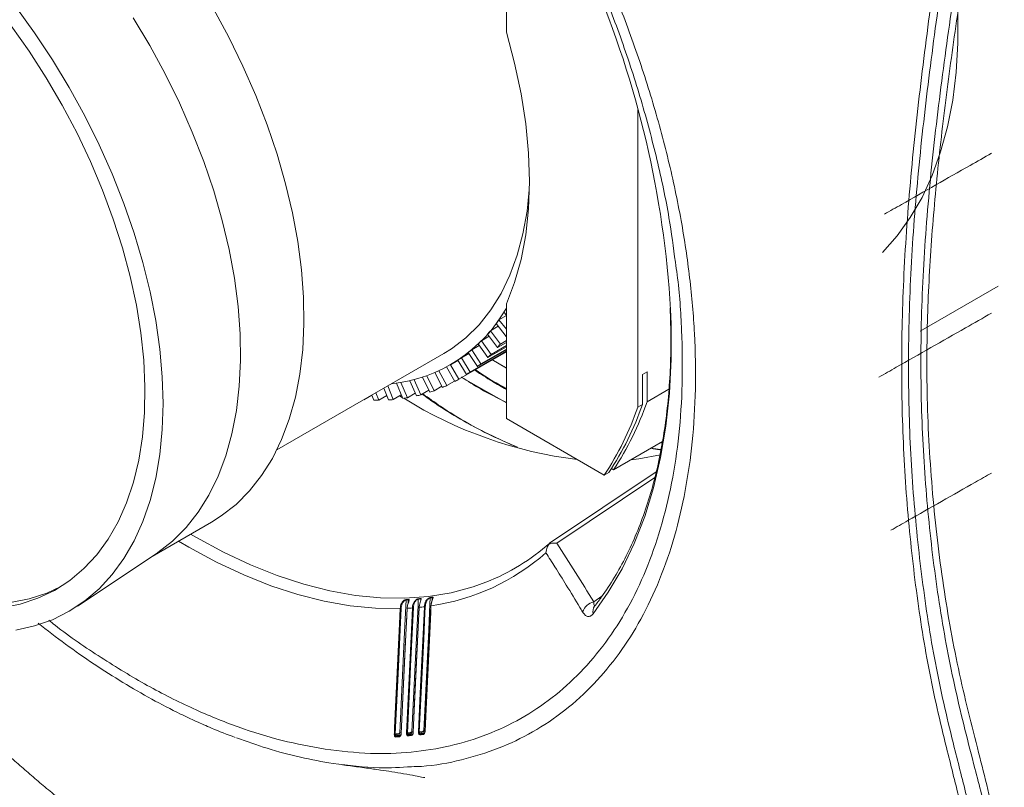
# Model space of a CAD drawing. Header units: millimetres. Extents: x 0 to 1118, y 0 to 864.
# Tile 149 of 248: x 730 to 767, y 101 to 130. Entities that reach past the tile are written whole.
import ezdxf

# ---------------------------------------------------------------- set-up
doc = ezdxf.new("R2010")
doc.units = ezdxf.units.MM

msp = doc.modelspace()

# ---------------------------------------------------------------- linework, layer by layer
at = {"color": 7, "linetype": 'Continuous', "lineweight": 15}
for p, q in [((748.183, 134.149), (748.183, 129.759)), ((753.221, 115.405), (753.221, 126.785)), ((767.024, 120.037), (764.038, 118.313)), ((748.183, 114.961), (748.183, 119.351)), ((748.183, 118.909), (747.893, 118.741)), ((748.183, 118.928), (748.09, 119.039)), ((747.87, 118.495), (747.573, 118.324)), ((748.179, 118.103), (747.789, 118.598)), ((747.893, 118.741), (748.183, 118.38)), ((747.521, 118.112), (747.227, 117.943)), ((747.838, 117.682), (747.461, 118.193)), ((747.573, 118.324), (747.955, 117.818)), ((748.179, 118.103), (748.183, 118.106)), ((747.146, 117.766), (746.856, 117.598)), ((747.469, 117.298), (747.106, 117.823)), ((747.227, 117.943), (747.595, 117.422)), ((747.469, 117.298), (748.183, 117.71)), ((747.595, 117.422), (748.183, 117.761)), ((747.838, 117.682), (748.183, 117.881)), ((747.955, 117.818), (748.183, 117.95)), ((739.387, 113.759), (745.788, 117.454)), ((746.36, 116.465), (748.183, 117.517)), ((746.748, 117.457), (746.459, 117.29)), ((746.654, 116.647), (748.183, 117.529)), ((747.074, 116.953), (746.726, 117.491)), ((746.797, 116.744), (748.183, 117.544)), ((746.856, 117.598), (747.209, 117.064)), ((747.074, 116.953), (748.183, 117.593)), ((747.209, 117.064), (748.183, 117.626)), ((746.209, 116.381), (745.893, 116.94)), ((746.327, 117.188), (746.038, 117.021)), ((746.038, 117.021), (746.038, 117.021)), ((746.038, 117.021), (746.36, 116.465)), ((746.654, 116.647), (746.321, 117.196)), ((746.459, 117.29), (746.797, 116.744)), ((745.131, 116.602), (745.417, 116.029)), ((745.741, 116.156), (745.443, 116.724)), ((745.595, 116.792), (745.899, 116.226)), ((753.398, 116.645), (753.574, 116.747)), ((753.398, 116.645), (753.398, 115.507)), ((753.574, 116.747), (753.574, 115.609)), ((743.645, 116.217), (743.849, 115.69)), ((744.212, 115.732), (743.971, 116.316)), ((744.143, 116.343), (744.39, 115.76)), ((744.741, 115.831), (744.48, 116.411)), ((744.646, 116.452), (744.913, 115.873)), ((745.251, 115.972), (744.971, 116.547)), ((745.417, 116.029), (745.717, 116.202)), ((745.899, 116.226), (746.199, 116.399)), ((742.719, 115.677), (743.035, 115.86)), ((743.102, 115.662), (743.034, 115.864)), ((743.189, 115.954), (743.292, 115.662)), ((743.292, 115.662), (743.603, 115.842)), ((743.665, 115.676), (743.494, 116.13)), ((743.849, 115.69), (744.156, 115.867)), ((744.196, 115.771), (744.095, 115.831)), ((744.39, 115.76), (744.694, 115.935)), ((744.913, 115.873), (745.215, 116.047)), ((753.574, 115.609), (754.41, 116.091)), ((742.717, 115.681), (742.719, 115.677)), ((753.221, 115.405), (753.398, 115.507)), ((748.183, 114.961), (751.932, 112.796)), ((752.285, 113), (754.16, 114.083)), ((754.149, 114.02), (754.071, 114.031)), ((753.921, 112.923), (749.838, 110.19)), ((752.109, 112.898), (751.932, 112.796)), ((752.206, 113.046), (752.285, 113)), ((734.609, 109.681), (736.881, 110.993)), ((731.747, 107.775), (734.762, 109.783)), ((744.153, 107.684), (743.924, 102.872)), ((744.118, 107.685), (744.123, 107.737)), ((744.157, 107.734), (744.153, 107.684)), ((744.618, 107.708), (744.39, 102.916)), ((744.62, 107.728), (744.618, 107.708)), ((744.845, 107.754), (744.843, 107.733)), ((745.301, 107.843), (745.296, 107.79)), ((743.924, 102.872), (743.926, 102.873)), ((743.999, 102.808), (743.957, 102.785)), ((744.148, 102.897), (744.148, 102.894)), ((744.154, 102.898), (744.154, 102.895)), ((744.39, 102.916), (744.39, 102.916)), ((744.463, 102.852), (744.422, 102.829)), ((744.422, 102.829), (744.559, 102.841)), ((744.61, 102.939), (744.61, 102.939)), ((744.847, 102.956), (744.847, 102.953)), ((744.919, 102.891), (744.878, 102.868)), ((745.063, 102.977), (745.063, 102.977))]:
    msp.add_line(p, q, dxfattribs=at)
at = {"color": 9, "linetype": 'Continuous', "lineweight": 15}
for p, q in [((748.183, 116.894), (747.626, 117.223)), ((747.629, 117.225), (748.183, 116.904)), ((748.183, 115.565), (746.456, 116.547)), ((753.712, 113.824), (754.107, 113.781)), ((753.869, 112.706), (750.116, 110.193)), ((744.416, 107.871), (744.423, 108.02)), ((745.338, 108), (745.343, 108.106)), ((751.53, 107.941), (751.847, 108.155)), ((744.097, 102.798), (744.12, 102.811)), ((744.097, 102.798), (744.11, 102.803)), ((744.559, 102.841), (744.581, 102.853)), ((744.559, 102.841), (744.572, 102.846)), ((745.014, 102.879), (745.034, 102.891)), ((745.014, 102.879), (745.026, 102.884))]:
    msp.add_line(p, q, dxfattribs=at)
at = {"color": 7, "linetype": 'Continuous', "lineweight": 15, "flags": 128}
for points in [[(763.013, 140.897), (763.152, 140.568), (763.659, 139.28), (764.107, 137.988), (764.495, 136.7), (764.821, 135.42), (765.084, 134.154), (765.282, 132.907), (765.415, 131.686), (765.481, 130.495), (765.481, 129.34), (765.415, 128.226), (765.282, 127.157), (765.084, 126.14), (764.821, 125.177), (764.495, 124.273), (764.107, 123.433), (763.659, 122.659), (763.152, 121.956), (762.589, 121.326)], [(729.387, 130.727), (730.107, 129.733), (730.79, 128.704), (731.432, 127.643), (732.03, 126.557), (732.58, 125.451), (733.08, 124.33), (733.528, 123.201), (733.92, 122.068), (734.256, 120.939), (734.533, 119.818), (734.75, 118.712), (734.906, 117.625), (734.999, 116.564), (735.031, 115.534), (734.999, 114.54), (734.906, 113.587), (734.75, 112.68), (734.533, 111.824), (734.256, 111.023), (733.92, 110.281), (733.528, 109.602), (733.08, 108.989), (732.58, 108.446), (732.03, 107.975), (731.432, 107.579), (730.79, 107.259), (730.107, 107.018), (729.387, 106.856)], [(736.959, 130.655), (737.549, 129.568), (738.091, 128.461), (738.583, 127.341), (739.02, 126.213), (739.402, 125.084), (739.726, 123.958), (739.99, 122.842), (740.194, 121.741), (740.336, 120.662), (740.415, 119.61), (740.43, 118.59), (740.383, 117.608), (740.273, 116.669), (740.1, 115.778), (739.866, 114.939), (739.571, 114.158), (739.218, 113.437), (738.808, 112.78), (738.344, 112.192), (737.827, 111.675), (737.26, 111.232), (736.881, 110.993)], [(733.892, 130.313), (734.528, 129.251), (735.118, 128.164), (735.66, 127.058), (736.152, 125.938), (736.589, 124.81), (736.971, 123.68), (737.295, 122.554), (737.559, 121.438), (737.763, 120.338), (737.905, 119.258), (737.983, 118.206), (737.999, 117.187), (737.952, 116.205), (737.842, 115.266), (737.669, 114.375), (737.435, 113.536), (737.14, 112.754), (736.787, 112.033), (736.377, 111.377), (735.912, 110.789), (735.395, 110.272), (734.829, 109.828), (734.762, 109.783)], [(729.209, 130.011), (729.903, 129.029), (730.557, 128.012), (731.168, 126.966), (731.734, 125.896), (732.25, 124.808), (732.715, 123.708), (733.125, 122.603), (733.478, 121.497), (733.773, 120.398), (734.008, 119.31), (734.181, 118.241), (734.291, 117.196), (734.339, 116.181), (734.323, 115.2), (734.244, 114.26), (734.102, 113.366), (733.898, 112.523), (733.633, 111.735), (733.309, 111.006), (732.927, 110.34), (732.489, 109.742), (731.999, 109.214), (731.457, 108.76), (730.868, 108.381), (730.235, 108.08), (729.561, 107.858), (728.849, 107.717)], [(748.183, 129.759), (748.498, 128.574), (748.746, 127.403), (748.924, 126.253), (749.031, 125.132), (749.067, 124.045), (749.031, 122.999), (748.924, 122.001), (748.746, 121.057), (748.498, 120.171), (748.183, 119.351)], [(749.063, 123.723), (748.976, 122.905), (748.818, 122.036), (748.599, 121.219), (748.32, 120.458), (747.982, 119.758), (747.586, 119.122), (747.136, 118.555), (746.634, 118.059), (746.082, 117.637), (745.788, 117.454)], [(754.094, 113.572), (753.255, 113.421), (752.954, 113.387)], [(731.113, 108.526), (730.577, 108.277), (729.903, 108.056), (729.192, 107.915)], [(744.345, 108.017), (744.334, 107.779), (744.286, 106.786), (744.103, 102.924)], [(744.81, 108.046), (744.799, 107.808), (744.751, 106.815), (744.568, 102.968)], [(745.267, 108.096), (745.256, 107.858), (745.209, 106.865), (745.025, 103.007)], [(743.89, 102.873), (743.892, 102.922), (743.901, 103.121), (743.939, 103.916), (744.09, 107.094), (744.118, 107.685)], [(743.926, 102.873), (744.049, 105.447), (744.157, 107.734)], [(744.377, 107.695), (744.329, 106.676), (744.149, 102.897)], [(744.383, 107.696), (744.368, 107.398), (744.312, 106.206), (744.154, 102.898)], [(744.355, 102.917), (744.357, 102.967), (744.367, 103.166), (744.405, 103.96), (744.556, 107.139), (744.583, 107.71)], [(744.39, 102.916), (744.513, 105.482), (744.62, 107.728)], [(744.838, 107.732), (744.678, 104.377), (744.61, 102.939)], [(744.843, 107.733), (744.841, 107.683), (744.832, 107.485), (744.794, 106.69), (744.642, 103.512), (744.615, 102.941)], [(744.812, 102.957), (744.826, 103.255), (744.883, 104.447), (745.003, 106.962), (745.003, 106.969), (745.041, 107.755)], [(744.84, 107.752), (744.84, 107.752), (744.841, 107.753), (744.842, 107.753), (744.845, 107.754)], [(745.076, 107.754), (745.064, 107.506), (745.017, 106.512), (744.847, 102.956)], [(745.291, 107.789), (745.115, 104.082), (745.063, 102.977)], [(745.296, 107.79), (745.294, 107.74), (745.284, 107.542), (745.247, 106.747), (745.096, 103.569), (745.068, 102.978)], [(744.154, 102.895), (744.151, 102.895), (744.15, 102.895), (744.149, 102.894), (744.149, 102.894)]]:
    msp.add_lwpolyline(points, dxfattribs=at)
at = {"color": 9, "linetype": 'Continuous', "lineweight": 15, "flags": 128}
for points in [[(754.477, 119.135), (754.496, 118.588), (754.496, 117.241), (754.428, 115.935), (754.292, 114.675), (754.088, 113.465), (753.818, 112.31), (753.482, 111.214), (753.081, 110.18), (752.616, 109.211), (752.09, 108.312), (751.504, 107.485)], [(736.084, 110.533), (736.308, 110.403), (737.346, 109.843), (738.379, 109.358), (739.406, 108.948), (740.42, 108.616), (741.42, 108.361), (742.402, 108.187), (743.361, 108.092), (744.294, 108.078), (745.199, 108.143), (746.072, 108.29), (746.909, 108.515), (747.398, 108.69)], [(744.118, 107.685), (743.172, 107.697), (742.2, 107.791), (741.206, 107.966), (740.192, 108.223), (739.163, 108.559), (738.123, 108.973), (737.075, 109.465), (736.022, 110.032), (735.623, 110.267)], [(744.377, 107.695), (744.377, 107.695), (744.378, 107.696), (744.38, 107.696), (744.383, 107.696)], [(744.838, 107.732), (744.838, 107.732), (744.839, 107.732), (744.841, 107.733), (744.843, 107.733)], [(745.291, 107.789), (745.291, 107.789), (745.292, 107.789), (745.294, 107.79), (745.296, 107.79)], [(744.149, 102.897), (744.149, 102.897), (744.15, 102.897), (744.152, 102.898), (744.154, 102.898)], [(744.615, 102.941), (744.612, 102.94), (744.611, 102.94), (744.61, 102.94), (744.61, 102.939)], [(745.068, 102.978), (745.065, 102.978), (745.064, 102.977), (745.063, 102.977), (745.063, 102.977)]]:
    msp.add_lwpolyline(points, dxfattribs=at)
at = {"color": 7, "linetype": 'Continuous', "lineweight": 15}
for centre, radius, start, end in [((716.457, 116.889), 38.086, 3.3808, 23.0475), ((743.146, 122.047), 5.79, 276.3228, 330.449), ((742.111, 122.788), 7.058, 327.909, 329.3758), ((742.52, 122.517), 6.566, 323.3631, 324.9024), ((742.833, 122.271), 6.168, 318.6134, 320.2182), ((743.052, 122.068), 5.869, 313.6878, 315.3462), ((743.028, 121.92), 6.411, 318.6135, 320.2178), ((743.199, 121.906), 5.651, 308.6225, 310.3237), ((743.257, 121.708), 6.098, 313.6882, 315.3465), ((743.269, 121.813), 5.534, 303.4673, 305.192), ((743.408, 121.542), 5.874, 308.623, 310.3235), ((743.486, 121.439), 5.745, 303.4668, 305.193), ((743.475, 121.469), 5.776, 293.0986, 294.8186), ((743.5, 121.418), 5.719, 298.274, 300.0047), ((743.347, 121.86), 6.189, 283.0206, 284.663), ((743.418, 121.614), 5.932, 287.9975, 289.6871), ((743.208, 123.187), 7.526, 269.191, 270.6324), ((743.228, 122.643), 6.981, 273.591, 275.1067), ((743.278, 122.203), 6.538, 278.2081, 279.7912), ((752.949, 129.792), 16.528, 238.2488, 262.8795), ((742.696, 119.173), 11.312, 326.3111, 341.0874), ((742.873, 119.275), 11.312, 326.3111, 341.0874), ((742.519, 119.071), 11.312, 326.3111, 341.0874), ((744.39, 116.338), 8.217, 291.4679, 311.6083), ((744.105, 116.157), 8.451, 278.1055, 311.439), ((744.372, 108.016), 0.0268, 136.5049, 177.5806), ((743.939, 118.373), 10.364, 272.2452, 272.6774), ((743.946, 118.39), 10.364, 272.2446, 272.6765), ((744.45, 108.019), 0.0267, 136.5442, 177.7457), ((744.836, 108.045), 0.0262, 136.745, 178.5761), ((743.968, 117.901), 9.891, 274.8862, 275.3325), ((743.979, 117.865), 9.837, 274.8852, 275.3338), ((744.913, 108.052), 0.0261, 136.7791, 178.7441), ((745.293, 108.096), 0.0256, 136.9449, 179.5707), ((744.017, 117.464), 9.452, 277.5989, 278.0601), ((744.02, 117.512), 9.482, 277.6005, 278.06), ((745.368, 108.106), 0.0255, 136.9818, 179.7392), ((751.669, 107.356), 0.602, 103.4372, 160.1759), ((744.129, 107.492), 0.193, 82.8518, 93.1756), ((744.127, 107.617), 0.12, 75.3748, 91.9323), ((743.812, 117.833), 10.153, 273.225, 274.3599), ((744.594, 107.518), 0.192, 82.812, 93.2807), ((744.592, 107.576), 0.154, 79.8341, 92.8614), ((743.847, 117.437), 9.756, 275.8621, 277.0276), ((745.052, 107.565), 0.19, 82.8599, 93.407), ((743.9, 102.681), 0.193, 82.8411, 93.2094), ((744.012, 102.896), 0.089, 195.4734, 261.3997), ((743.971, 102.765), 0.0242, 124.0102, 180.3738), ((744.142, 102.936), 0.167, 199.3246, 224.1999), ((744.111, 102.778), 0.0242, 123.8714, 180.2552), ((744.366, 102.727), 0.191, 82.8035, 93.3083), ((744.476, 102.94), 0.089, 195.4736, 261.3981), ((744.435, 102.808), 0.0243, 123.5435, 179.9853), ((744.616, 102.984), 0.176, 199.4585, 222.7813), ((744.573, 102.821), 0.0243, 123.411, 179.8701), ((744.823, 102.767), 0.19, 82.855, 93.3986), ((744.828, 102.796), 0.158, 82.947, 95.5872), ((744.931, 102.978), 0.088, 196.4847, 261.656), ((744.892, 102.848), 0.0244, 123.1151, 179.6029), ((745.084, 103.027), 0.187, 199.5737, 221.3872), ((745.027, 102.859), 0.0244, 122.9819, 179.4981)]:
    msp.add_arc(centre, radius, start, end, dxfattribs=at)
at = {"color": 9, "linetype": 'Continuous', "lineweight": 15}
msp.add_arc((751.853, 107.562), 0.357, 143.4589, 192.4161, dxfattribs=at)
at = {"color": 7, "linetype": 'Continuous', "lineweight": 15}
for points, knots in [([(766.907, 87.001), (766.901, 88.086), (766.89, 90.256), (766.712, 93.397), (766.41, 96.129), (765.99, 98.438), (765.539, 100.409), (764.955, 102.683), (764.33, 105.374), (763.839, 108.566), (763.494, 111.873), (763.316, 115.313), (763.325, 118.89), (763.518, 122.579), (763.878, 126.355), (764.272, 129.543), (764.706, 132.746), (765.157, 135.957), (765.659, 139.791), (766.048, 143.571), (766.303, 147.276), (766.489, 152.098), (766.689, 158.097), (766.822, 165.252), (766.897, 172.549), (766.903, 177.45), (766.907, 179.989)], [0, 0, 0, 0, 0.035045, 0.070105, 0.10512, 0.130191, 0.155282, 0.180374, 0.218413, 0.256428, 0.294535, 0.332636, 0.370773, 0.408913, 0.446895, 0.484887, 0.503818, 0.541689, 0.579556, 0.617077, 0.654595, 0.692267, 0.767768, 0.843286, 0.918818, 1, 1, 1, 1]), ([(768.26, 179.989), (768.249, 176.107), (768.227, 168.344), (768.08, 158.559), (767.751, 150.599), (767.275, 144.493), (766.613, 138.304), (765.862, 133.036), (765.216, 128.768), (764.811, 125.546), (764.498, 122.363), (764.308, 119.24), (764.271, 115.942), (764.443, 112.508), (764.837, 108.965), (765.42, 105.561), (766.194, 102.473), (766.952, 99.525), (767.51, 96.559), (767.93, 93.487), (768.205, 90.311), (768.242, 88.103), (768.26, 87)], [0, 0, 0, 0, 0.1240832, 0.2481611, 0.3106254, 0.3731393, 0.4356531, 0.4981172, 0.5303614, 0.5626588, 0.5949379, 0.6271635, 0.6593475, 0.699811, 0.7403545, 0.7809163, 0.821405, 0.85709, 0.8928532, 0.9286227, 0.9643473, 1, 1, 1, 1]), ([(767.26, 179.904), (767.257, 177.365), (767.25, 172.465), (767.175, 165.166), (767.041, 158.011), (766.843, 152.008), (766.654, 147.186), (766.39, 143.49), (765.986, 139.721), (765.467, 135.897), (765.003, 132.695), (764.557, 129.501), (764.152, 126.325), (763.783, 122.562), (763.586, 118.884), (763.577, 115.316), (763.763, 111.88), (764.119, 108.574), (764.622, 105.381), (765.253, 102.69), (765.848, 100.404), (766.313, 98.418), (766.746, 96.089), (767.057, 93.341), (767.237, 90.18), (767.26, 88.013), (767.26, 86.916), (767.26, 86.916)], [0, 0, 0, 0, 0.081202, 0.156754, 0.232297, 0.307829, 0.345526, 0.383107, 0.420692, 0.458581, 0.496474, 0.515394, 0.553325, 0.591248, 0.629292, 0.667333, 0.705348, 0.743368, 0.781301, 0.819257, 0.844395, 0.869532, 0.89465, 0.929742, 0.964878, 1, 1, 1, 1, 1]), ([(767.907, 86.916), (767.907, 86.916), (767.907, 87.504), (767.895, 89.259), (767.784, 92.132), (767.506, 95.089), (767.096, 97.55), (766.65, 99.584), (766.045, 101.891), (765.365, 104.55), (764.768, 107.691), (764.349, 110.969), (764.094, 114.366), (764.033, 117.895), (764.187, 121.546), (764.525, 125.284), (765.008, 129.077), (765.574, 132.895), (766.159, 136.715), (766.683, 140.512), (767.091, 144.259), (767.33, 147.928), (767.474, 151.544), (767.632, 156.347), (767.748, 161.131), (767.841, 167.05), (767.897, 172.916), (767.904, 177.575), (767.907, 179.904)], [0, 0, 0, 0, 0, 0.018828, 0.056516, 0.09419, 0.119338, 0.144506, 0.169672, 0.207636, 0.24559, 0.283516, 0.321545, 0.359568, 0.397587, 0.435615, 0.473502, 0.511309, 0.549117, 0.586826, 0.624527, 0.66218, 0.699931, 0.737684, 0.813217, 0.850987, 0.925488, 1, 1, 1, 1]), ([(754.659, 120.95), (754.584, 121.516), (754.414, 122.806), (753.971, 124.884), (753.368, 127.151), (752.625, 129.434), (751.752, 131.713), (750.749, 133.973), (749.626, 136.203), (748.393, 138.383), (747.059, 140.496), (745.63, 142.527), (744.115, 144.465), (742.53, 146.297), (740.885, 148.001), (739.323, 149.464), (738.299, 150.289), (737.852, 150.648)], [0, 0, 0, 0, 0.053536, 0.122101, 0.190912, 0.259723, 0.328288, 0.396895, 0.465748, 0.534601, 0.603209, 0.671861, 0.740758, 0.809655, 0.878306, 0.946944, 1, 1, 1, 1]), ([(762.664, 122.79), (762.883, 122.914), (763.102, 123.039), (763.321, 123.163), (764.196, 123.661), (765.072, 124.159), (765.946, 124.657), (766.22, 124.813), (766.493, 124.969), (766.766, 125.125)], [0, 0, 0, 0, 0.00375316, 0.00375316, 0.00375316, 0.01876581, 0.01876581, 0.01876581, 0.02345542, 0.02345542, 0.02345542, 0.02345542]), ([(754.46, 119.198), (754.473, 118.795), (754.499, 117.982), (754.469, 116.802), (754.388, 115.651), (754.252, 114.541), (754.062, 113.473), (753.819, 112.451), (753.524, 111.479), (753.177, 110.557), (752.78, 109.688), (752.333, 108.877), (751.922, 108.245), (751.655, 107.893), (751.566, 107.775)], [0, 0, 0, 0, 0.085779, 0.172669, 0.259545, 0.346417, 0.433294, 0.520192, 0.607133, 0.694144, 0.781259, 0.868518, 0.95596, 1, 1, 1, 1]), ([(762.455, 116.547), (762.677, 116.673), (762.898, 116.799), (763.119, 116.925), (764.004, 117.428), (764.889, 117.931), (765.774, 118.435), (766.104, 118.623), (766.435, 118.812), (766.766, 119.001)], [0.00000001, 0.00000001, 0.00000001, 0.00000001, 0.00379406, 0.00379406, 0.00379406, 0.01897032, 0.01897032, 0.01897032, 0.02464773, 0.02464773, 0.02464773, 0.02464773]), ([(748.183, 116.101), (748.061, 116.166), (747.648, 116.385), (747.233, 116.645), (746.941, 116.828)], [0, 0, 0, 0, 0.295824, 1, 1, 1, 1]), ([(762.917, 110.685), (763.133, 110.808), (763.349, 110.931), (763.565, 111.054), (764.429, 111.545), (765.292, 112.037), (766.155, 112.528), (766.359, 112.644), (766.562, 112.76), (766.766, 112.876)], [0, 0, 0, 0, 0.00370364, 0.00370364, 0.00370364, 0.01851818, 0.01851818, 0.01851818, 0.02201171, 0.02201171, 0.02201171, 0.02201171]), ([(749.698, 109.821), (749.698, 109.822), (749.704, 109.893), (749.732, 110.015), (749.795, 110.116), (749.821, 110.159)], [0, 0, 0, 0, 0.006742, 0.584071, 1, 1, 1, 1]), ([(749.821, 110.159), (749.866, 110.174), (749.914, 110.185), (750.013, 110.196), (750.065, 110.197), (750.116, 110.193)], [0, 0, 0, 0, 0.5, 0.5, 1, 1, 1, 1]), ([(749.821, 110.159), (749.823, 110.168), (749.826, 110.176), (749.834, 110.187), (749.84, 110.191), (749.847, 110.193)], [0, 0, 0, 0, 0.5, 0.5, 1, 1, 1, 1]), ([(751.104, 107.56), (751.07, 107.616), (750.864, 107.959), (750.513, 108.532), (750.077, 109.23), (749.814, 109.641), (749.698, 109.821)], [0, 0, 0, 0, 0.07348, 0.453335, 0.759747, 1, 1, 1, 1]), ([(744.123, 107.737), (744.127, 107.772), (744.135, 107.805), (744.157, 107.87), (744.172, 107.9), (744.212, 107.956), (744.238, 107.982), (744.282, 108.011), (744.298, 108.019), (744.327, 108.031), (744.341, 108.034), (744.352, 108.034)], [0, 0, 0, 0, 0.25, 0.25, 0.5, 0.5, 0.75, 0.75, 0.875, 0.875, 1, 1, 1, 1]), ([(744.345, 108.017), (744.335, 108.017), (744.322, 108.013), (744.296, 108.001), (744.283, 107.992), (744.246, 107.962), (744.226, 107.937), (744.195, 107.883), (744.184, 107.854), (744.167, 107.795), (744.161, 107.765), (744.157, 107.734)], [0, 0, 0, 0, 0.125, 0.125, 0.25, 0.25, 0.5, 0.5, 0.75, 0.75, 1, 1, 1, 1]), ([(744.43, 108.038), (744.438, 108.037), (744.446, 108.037), (744.456, 108.031), (744.462, 108.02), (744.458, 107.99), (744.438, 107.935), (744.4, 107.838), (744.389, 107.749), (744.383, 107.696)], [0, 0, 0, 0, 0.080722, 0.090174, 0.179464, 0.289987, 0.438434, 0.66597, 1, 1, 1, 1]), ([(744.426, 107.9), (744.428, 107.909), (744.436, 107.938), (744.447, 107.973), (744.45, 108.002), (744.443, 108.017), (744.432, 108.02), (744.424, 108.02), (744.423, 108.02)], [0, 0, 0, 0, 0.147493, 0.4453, 0.660599, 0.830578, 0.967672, 1, 1, 1, 1]), ([(744.585, 107.73), (744.588, 107.768), (744.594, 107.805), (744.615, 107.875), (744.629, 107.91), (744.669, 107.972), (744.695, 108.001), (744.742, 108.035), (744.759, 108.044), (744.79, 108.058), (744.805, 108.062), (744.817, 108.063)], [0, 0, 0, 0, 0.25, 0.25, 0.5, 0.5, 0.75, 0.75, 0.875, 0.875, 1, 1, 1, 1]), ([(744.81, 108.046), (744.799, 108.045), (744.786, 108.04), (744.758, 108.025), (744.744, 108.015), (744.705, 107.98), (744.685, 107.952), (744.654, 107.893), (744.643, 107.861), (744.627, 107.796), (744.622, 107.762), (744.62, 107.728)], [0, 0, 0, 0, 0.125, 0.125, 0.25, 0.25, 0.5, 0.5, 0.75, 0.75, 1, 1, 1, 1]), ([(744.894, 108.07), (744.906, 108.071), (744.914, 108.069), (744.923, 108.059), (744.923, 108.051), (744.919, 108.021), (744.907, 107.993), (744.884, 107.932), (744.872, 107.898), (744.854, 107.828), (744.848, 107.792), (744.845, 107.754)], [0, 0, 0, 0, 0.125, 0.125, 0.25, 0.25, 0.5, 0.5, 0.75, 0.75, 1, 1, 1, 1]), ([(744.892, 107.952), (744.894, 107.958), (744.901, 107.982), (744.91, 108.012), (744.913, 108.038), (744.905, 108.052), (744.893, 108.052), (744.887, 108.053)], [0, 0, 0, 0, 0.111021, 0.423852, 0.646396, 0.826372, 1, 1, 1, 1]), ([(745.041, 107.755), (745.043, 107.795), (745.048, 107.834), (745.068, 107.909), (745.082, 107.945), (745.122, 108.012), (745.148, 108.043), (745.196, 108.08), (745.213, 108.09), (745.246, 108.106), (745.262, 108.111), (745.274, 108.113)], [0, 0, 0, 0, 0.25, 0.25, 0.5, 0.5, 0.75, 0.75, 0.875, 0.875, 1, 1, 1, 1]), ([(745.267, 108.096), (745.26, 108.094), (745.245, 108.09), (745.216, 108.074), (745.181, 108.046), (745.138, 107.995), (745.091, 107.898), (745.082, 107.809), (745.076, 107.754)], [0, 0, 0, 0, 0.076953, 0.155603, 0.241538, 0.383245, 0.612228, 1, 1, 1, 1]), ([(745.366, 108.084), (745.366, 108.083), (745.366, 108.08), (745.361, 108.063), (745.349, 108.032), (745.326, 107.971), (745.304, 107.903), (745.299, 107.853), (745.297, 107.839)], [0, 0, 0, 0, 0.055027, 0.143294, 0.283149, 0.503915, 0.860262, 1, 1, 1, 1]), ([(745.349, 108.123), (745.36, 108.125), (745.368, 108.124), (745.376, 108.116), (745.378, 108.109), (745.374, 108.084), (745.364, 108.059), (745.343, 108.005), (745.332, 107.974), (745.313, 107.911), (745.306, 107.877), (745.301, 107.843)], [0, 0, 0, 0, 0.125, 0.125, 0.25, 0.25, 0.5, 0.5, 0.75, 0.75, 1, 1, 1, 1]), ([(745.365, 108.084), (745.366, 108.089), (745.366, 108.099), (745.361, 108.104), (745.353, 108.107), (745.347, 108.106), (745.343, 108.106)], [0, 0, 0, 0, 0.294127, 0.638109, 0.737909, 1, 1, 1, 1]), ([(759.424, 86.769), (759.334, 86.779), (759.152, 86.799), (758.879, 86.831), (758.606, 86.866), (758.332, 86.903), (758.057, 86.943), (757.781, 86.985), (757.505, 87.029), (757.229, 87.075), (756.952, 87.124), (756.674, 87.175), (756.396, 87.229), (756.117, 87.284), (755.837, 87.342), (755.557, 87.403), (754.996, 87.528), (754.152, 87.732), (753.019, 88.042), (751.879, 88.387), (750.351, 88.896), (748.427, 89.621), (746.488, 90.464), (744.932, 91.208), (743.763, 91.8), (742.592, 92.426), (741.635, 92.964), (740.893, 93.398), (740.365, 93.712), (739.838, 94.034), (739.311, 94.361), (738.785, 94.696), (738.258, 95.036), (737.732, 95.384), (737.207, 95.738), (736.681, 96.098), (736.156, 96.465), (735.633, 96.838), (735.109, 97.217), (734.587, 97.602), (734.066, 97.994), (733.545, 98.392), (733.025, 98.795), (732.507, 99.205), (731.989, 99.621), (731.472, 100.043), (730.957, 100.471), (730.443, 100.905), (729.93, 101.344), (729.419, 101.789), (728.91, 102.239), (728.401, 102.695), (727.895, 103.157), (727.389, 103.625), (726.886, 104.098), (726.384, 104.576), (725.885, 105.06), (725.387, 105.548), (724.892, 106.042), (724.398, 106.541), (723.906, 107.045), (723.58, 107.385), (723.417, 107.556)], [0, 0, 0, 0, 0.007954, 0.015906, 0.023856, 0.031805, 0.039754, 0.047701, 0.055649, 0.063597, 0.071544, 0.079493, 0.087442, 0.095393, 0.103346, 0.1113, 0.119256, 0.150993, 0.182712, 0.214432, 0.246171, 0.309622, 0.373077, 0.404815, 0.436535, 0.468254, 0.499992, 0.514286, 0.528574, 0.542858, 0.557139, 0.57142, 0.585701, 0.599985, 0.614273, 0.628568, 0.642861, 0.657148, 0.671431, 0.685712, 0.699992, 0.714274, 0.728559, 0.742848, 0.757144, 0.771436, 0.785722, 0.800005, 0.814286, 0.828566, 0.842849, 0.857134, 0.871424, 0.88572, 0.900011, 0.914297, 0.92858, 0.94286, 0.957141, 0.971423, 0.985709, 1, 1, 1, 1]), ([(744.84, 107.752), (744.839, 107.747), (744.839, 107.74), (744.839, 107.734), (744.839, 107.731)], [0, 0, 0, 0, 0.7014277, 1, 1, 1, 1]), ([(751.104, 107.56), (751.132, 107.513), (751.163, 107.474), (751.211, 107.429), (751.228, 107.417), (751.262, 107.398), (751.279, 107.391), (751.314, 107.383), (751.332, 107.382), (751.367, 107.385), (751.385, 107.391), (751.438, 107.415), (751.471, 107.444), (751.504, 107.485)], [0, 0, 0, 0, 0.25, 0.25, 0.375, 0.375, 0.5, 0.5, 0.625, 0.625, 0.75, 0.75, 1, 1, 1, 1]), ([(730.242, 107.119), (730.593, 106.849), (731.305, 106.3), (732.39, 105.548), (733.491, 104.846), (734.595, 104.208), (735.534, 103.72), (736.102, 103.455), (736.303, 103.362)], [0, 0, 0, 0, 0.175742, 0.356742, 0.537856, 0.719169, 0.900785, 1, 1, 1, 1]), ([(736.303, 103.362), (736.497, 103.275), (736.994, 103.051), (737.488, 102.864), (737.79, 102.749)], [0, 0, 0, 0, 0.389248, 1, 1, 1, 1]), ([(744.908, 102.965), (744.923, 102.967), (744.955, 102.973), (744.996, 102.989), (745.017, 103.002), (745.025, 103.007), (745.025, 103.007)], [0, 0, 0, 0, 0.326155, 0.715301, 0.991727, 1, 1, 1, 1]), ([(745.025, 103.007), (745.025, 103.007), (745.021, 102.994), (745.009, 102.966), (744.982, 102.928), (744.956, 102.911), (744.944, 102.904)], [0, 0, 0, 0, 0.008261, 0.284703, 0.673828, 1, 1, 1, 1]), ([(741.544, 101.75), (741.129, 101.823), (740.298, 101.969), (739.062, 102.3), (738.239, 102.596), (737.848, 102.736)], [0, 0, 0, 0, 0.3444683, 0.6889362, 1, 1, 1, 1]), ([(743.947, 102.764), (743.929, 102.763), (743.913, 102.776), (743.893, 102.817), (743.888, 102.845), (743.89, 102.873)], [0, 0, 0, 0, 0.5, 0.5, 1, 1, 1, 1]), ([(743.924, 102.872), (743.921, 102.85), (743.921, 102.829), (743.929, 102.804), (743.933, 102.796), (743.944, 102.786), (743.95, 102.784), (743.957, 102.785)], [0, 0, 0, 0, 0.5, 0.5, 0.75, 0.75, 1, 1, 1, 1]), ([(743.926, 102.873), (743.937, 102.874), (743.953, 102.877), (743.973, 102.88), (743.982, 102.881), (743.985, 102.881)], [0, 0, 0, 0, 0.583007, 0.880216, 1, 1, 1, 1]), ([(744.087, 102.778), (744.076, 102.777), (744.066, 102.776), (744.056, 102.775), (744.019, 102.772), (743.983, 102.768), (743.947, 102.764)], [0, 0, 0, 0, 0.0002, 0.0002, 0.0002, 0.0008997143, 0.0008997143, 0.0008997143, 0.0008997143]), ([(743.985, 102.881), (744.007, 102.884), (744.03, 102.89), (744.071, 102.905), (744.089, 102.914), (744.103, 102.924)], [0, 0, 0, 0, 0.5, 0.5, 1, 1, 1, 1]), ([(744.022, 102.82), (744.021, 102.82), (744.013, 102.816), (744.005, 102.812), (743.999, 102.808)], [0, 0, 0, 0, 0.118629, 1, 1, 1, 1]), ([(744.022, 102.82), (744.041, 102.83), (744.058, 102.845), (744.086, 102.881), (744.097, 102.902), (744.103, 102.924)], [0, 0, 0, 0, 0.5, 0.5, 1, 1, 1, 1]), ([(744.154, 102.895), (744.153, 102.883), (744.15, 102.859), (744.139, 102.826), (744.124, 102.801), (744.106, 102.783), (744.093, 102.78), (744.087, 102.778)], [0, 0, 0, 0, 0.218983, 0.438147, 0.632198, 0.815902, 1, 1, 1, 1]), ([(744.148, 102.894), (744.147, 102.882), (744.145, 102.859), (744.133, 102.83), (744.122, 102.812), (744.113, 102.804), (744.11, 102.803), (744.11, 102.803)], [0, 0, 0, 0, 0.3010868, 0.5773763, 0.7987623, 0.9870953, 1, 1, 1, 1]), ([(744.411, 102.808), (744.393, 102.807), (744.377, 102.82), (744.358, 102.862), (744.354, 102.889), (744.355, 102.917)], [0, 0, 0, 0, 0.5, 0.5, 1, 1, 1, 1]), ([(744.39, 102.916), (744.389, 102.903), (744.386, 102.878), (744.393, 102.85), (744.401, 102.837), (744.409, 102.831), (744.415, 102.828), (744.421, 102.829), (744.422, 102.829)], [0, 0, 0, 0, 0.313236, 0.576473, 0.760341, 0.802819, 0.958115, 1, 1, 1, 1]), ([(744.39, 102.916), (744.401, 102.918), (744.417, 102.921), (744.438, 102.924), (744.447, 102.925), (744.45, 102.925)], [0, 0, 0, 0, 0.5683027, 0.8579007, 1, 1, 1, 1]), ([(744.549, 102.821), (744.538, 102.82), (744.528, 102.819), (744.518, 102.818), (744.482, 102.815), (744.447, 102.812), (744.411, 102.808)], [0, 0, 0, 0, 0.0002, 0.0002, 0.0002, 0.0008996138, 0.0008996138, 0.0008996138, 0.0008996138]), ([(744.45, 102.925), (744.465, 102.928), (744.498, 102.934), (744.532, 102.947), (744.555, 102.959), (744.563, 102.964), (744.568, 102.968), (744.568, 102.968)], [0, 0, 0, 0, 0.326107, 0.71607, 0.826325, 0.991733, 1, 1, 1, 1]), ([(744.487, 102.864), (744.486, 102.864), (744.477, 102.86), (744.469, 102.856), (744.463, 102.852)], [0, 0, 0, 0, 0.140584, 1, 1, 1, 1]), ([(744.487, 102.864), (744.506, 102.874), (744.523, 102.889), (744.551, 102.925), (744.562, 102.946), (744.568, 102.968)], [0, 0, 0, 0, 0.5, 0.5, 1, 1, 1, 1]), ([(744.615, 102.941), (744.614, 102.912), (744.607, 102.884), (744.583, 102.838), (744.566, 102.822), (744.549, 102.821)], [0, 0, 0, 0, 0.5, 0.5, 1, 1, 1, 1]), ([(744.609, 102.939), (744.608, 102.927), (744.606, 102.905), (744.596, 102.875), (744.584, 102.856), (744.575, 102.847), (744.573, 102.846), (744.572, 102.846)], [0, 0, 0, 0, 0.2942734, 0.5673108, 0.7860763, 0.9685884, 1, 1, 1, 1]), ([(744.867, 102.848), (744.85, 102.846), (744.835, 102.859), (744.816, 102.899), (744.811, 102.926), (744.812, 102.954)], [0, 0, 0, 0, 0.5, 0.5, 1, 1, 1, 1]), ([(744.847, 102.953), (744.846, 102.94), (744.844, 102.915), (744.851, 102.888), (744.859, 102.876), (744.868, 102.869), (744.874, 102.869), (744.878, 102.868)], [0, 0, 0, 0, 0.319318, 0.587337, 0.774135, 0.817454, 1, 1, 1, 1]), ([(744.847, 102.956), (744.857, 102.957), (744.873, 102.96), (744.894, 102.963), (744.904, 102.964), (744.908, 102.965)], [0, 0, 0, 0, 0.545707, 0.834075, 1, 1, 1, 1]), ([(745.003, 102.859), (744.993, 102.858), (744.982, 102.857), (744.972, 102.856), (744.937, 102.854), (744.902, 102.851), (744.867, 102.848)], [0, 0, 0, 0, 0.0002, 0.0002, 0.0002, 0.0008997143, 0.0008997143, 0.0008997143, 0.0008997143]), ([(745.068, 102.978), (745.067, 102.95), (745.06, 102.922), (745.036, 102.876), (745.02, 102.86), (745.003, 102.859)], [0, 0, 0, 0, 0.5, 0.5, 1, 1, 1, 1]), ([(745.063, 102.977), (745.062, 102.965), (745.059, 102.942), (745.049, 102.912), (745.038, 102.893), (745.029, 102.885), (745.027, 102.884), (745.026, 102.884)], [0, 0, 0, 0, 0.298943, 0.569207, 0.785084, 0.964738, 1, 1, 1, 1]), ([(744.554, 101.628), (744.143, 101.604), (743.173, 101.545), (742.139, 101.675), (741.544, 101.75)], [0, 0, 0, 0, 0.42402, 1, 1, 1, 1]), ([(741.901, 101.699), (742.005, 101.686), (742.3, 101.648), (742.794, 101.581), (743.333, 101.504), (743.819, 101.431), (744.268, 101.358), (744.682, 101.285), (744.95, 101.231), (745.052, 101.208), (745.054, 101.208), (745.055, 101.208)], [0, 0, 0, 0, 0.082026, 0.2328725, 0.3602887, 0.4682759, 0.5932899, 0.7301646, 0.837987, 0.9308221, 1, 1, 1, 1])]:
    msp.add_open_spline(points, degree=3, knots=knots, dxfattribs=at)
at = {"color": 9, "linetype": 'Continuous', "lineweight": 15}
for points, knots in [([(713.126, 146.52), (713.196, 146.864), (713.39, 147.821), (713.871, 149.23), (714.546, 150.748), (715.363, 152.11), (716.319, 153.323), (717.403, 154.362), (718.594, 155.213), (719.891, 155.884), (721.302, 156.37), (722.804, 156.661), (724.371, 156.755), (726.005, 156.658), (727.711, 156.364), (729.612, 155.833), (731.696, 155.012), (733.787, 153.933), (735.724, 152.721), (737.506, 151.437), (739.279, 149.98), (741.015, 148.374), (742.685, 146.647), (744.295, 144.797), (745.847, 142.818), (747.314, 140.741), (748.673, 138.601), (749.931, 136.396), (751.087, 134.118), (752.121, 131.804), (753.017, 129.493), (753.782, 127.18), (754.413, 124.858), (754.897, 122.567), (755.23, 120.344), (755.415, 118.183), (755.45, 116.079), (755.33, 114.069), (755.06, 112.186), (754.644, 110.42), (754.077, 108.772), (753.364, 107.27), (752.521, 105.938), (751.549, 104.767), (750.441, 103.759), (749.214, 102.935), (747.89, 102.301), (746.463, 101.869), (745.345, 101.646), (744.679, 101.631), (744.554, 101.628)], [0, 0, 0, 0, 0.012001, 0.033444, 0.054258, 0.075073, 0.096489, 0.117906, 0.138712, 0.159518, 0.180924, 0.202331, 0.223144, 0.243957, 0.26537, 0.286784, 0.313007, 0.33952, 0.360348, 0.381175, 0.402605, 0.424035, 0.444871, 0.465708, 0.487148, 0.508588, 0.529422, 0.550256, 0.571694, 0.593131, 0.613968, 0.634805, 0.656246, 0.677688, 0.698533, 0.719379, 0.740831, 0.762283, 0.783136, 0.803989, 0.825449, 0.846909, 0.867789, 0.888669, 0.910155, 0.931642, 0.952569, 0.973495, 0.995031, 1, 1, 1, 1]), ([(741.245, 102.295), (741.826, 102.227), (742.954, 102.094), (744.548, 102.157), (746.039, 102.397), (747.445, 102.827), (748.753, 103.443), (749.953, 104.245), (751.04, 105.223), (752.008, 106.369), (752.848, 107.674), (753.55, 109.135), (754.114, 110.739), (754.538, 112.472), (754.815, 114.322), (754.944, 116.279), (754.913, 118.335), (754.816, 119.899), (754.683, 120.79), (754.659, 120.95)], [0, 0, 0, 0, 0.065185, 0.1265837, 0.1882016, 0.2498194, 0.3112183, 0.3725089, 0.4340177, 0.4955265, 0.5568171, 0.6180738, 0.6795491, 0.7410241, 0.8022804, 0.8635701, 0.925079, 0.9865876, 1, 1, 1, 1]), ([(748.183, 116.075), (748.005, 116.173), (747.598, 116.4), (747.192, 116.681), (746.963, 116.84)], [0, 0, 0, 0, 0.43524, 1, 1, 1, 1]), ([(746.979, 116.849), (747.038, 116.807), (747.436, 116.518), (747.839, 116.3), (748.183, 116.115)], [0, 0, 0, 0, 0.147135, 1, 1, 1, 1]), ([(746.461, 116.55), (746.704, 116.395), (747.278, 116.027), (747.851, 115.744), (748.183, 115.581)], [0, 0, 0, 0, 0.422106, 1, 1, 1, 1]), ([(748.498, 113.899), (748.05, 114.107), (746.959, 114.614), (745.769, 115.307), (745.042, 115.837), (744.958, 115.899)], [0, 0, 0, 0, 0.380349, 0.92768, 1, 1, 1, 1]), ([(744.978, 115.911), (745.205, 115.75), (746.126, 115.095), (747.347, 114.404), (748.324, 113.989), (748.606, 113.869)], [0, 0, 0, 0, 0.18801, 0.765182, 1, 1, 1, 1]), ([(754.104, 113.767), (754.091, 113.767), (753.966, 113.767), (753.833, 113.797), (753.713, 113.824)], [0, 0, 0, 0, 0.104435, 1, 1, 1, 1]), ([(751.607, 107.814), (751.604, 107.811), (751.598, 107.804), (751.576, 107.799), (751.547, 107.813), (751.533, 107.875), (751.53, 107.925), (751.53, 107.941)], [0, 0, 0, 0, 0.0511842, 0.1122308, 0.4436526, 0.8260778, 1, 1, 1, 1]), ([(730.657, 107.234), (730.737, 107.17), (731.396, 106.64), (732.657, 105.793), (734.424, 104.713), (736.179, 103.828), (737.907, 103.127), (739.602, 102.596), (740.698, 102.395), (741.245, 102.295)], [0, 0, 0, 0, 0.022661, 0.187219, 0.351778, 0.515748, 0.677072, 0.838675, 1, 1, 1, 1]), ([(745.025, 103.007), (745.037, 103.008), (745.05, 103.009), (745.064, 103.01), (745.064, 103.01)], [0, 0, 0, 0, 0.939334, 1, 1, 1, 1]), ([(744.133, 102.831), (744.118, 102.83), (744.082, 102.826), (744.045, 102.822), (744.022, 102.82)], [0, 0, 0, 0, 0.393777, 1, 1, 1, 1]), ([(744.103, 102.924), (744.116, 102.925), (744.132, 102.927), (744.148, 102.928), (744.15, 102.929)], [0, 0, 0, 0, 0.840768, 1, 1, 1, 1]), ([(744.594, 102.874), (744.58, 102.873), (744.545, 102.87), (744.509, 102.866), (744.487, 102.864)], [0, 0, 0, 0, 0.3962202, 1, 1, 1, 1]), ([(744.568, 102.968), (744.581, 102.969), (744.595, 102.97), (744.61, 102.972), (744.611, 102.972)], [0, 0, 0, 0, 0.884584, 1, 1, 1, 1]), ([(745.048, 102.912), (745.034, 102.911), (744.999, 102.908), (744.965, 102.905), (744.944, 102.904)], [0, 0, 0, 0, 0.397451, 1, 1, 1, 1])]:
    msp.add_open_spline(points, degree=3, knots=knots, dxfattribs=at)
at = {"color": 7, "linetype": 'Continuous', "lineweight": 15}
for points in [[(750.116, 110.193), (750.603, 109.446), (751.072, 108.695), (751.53, 107.941)], [(744.583, 107.71), (744.584, 107.717), (744.584, 107.723), (744.585, 107.73)], [(743.957, 102.785), (744.004, 102.789), (744.051, 102.794), (744.097, 102.798)], [(744.812, 102.954), (744.812, 102.955), (744.812, 102.956), (744.812, 102.957)], [(744.878, 102.868), (744.923, 102.872), (744.969, 102.875), (745.014, 102.879)], [(744.944, 102.904), (744.934, 102.9), (744.926, 102.896), (744.919, 102.891)]]:
    msp.add_open_spline(points, degree=3, dxfattribs=at)

doc.saveas('drawing.dxf')
